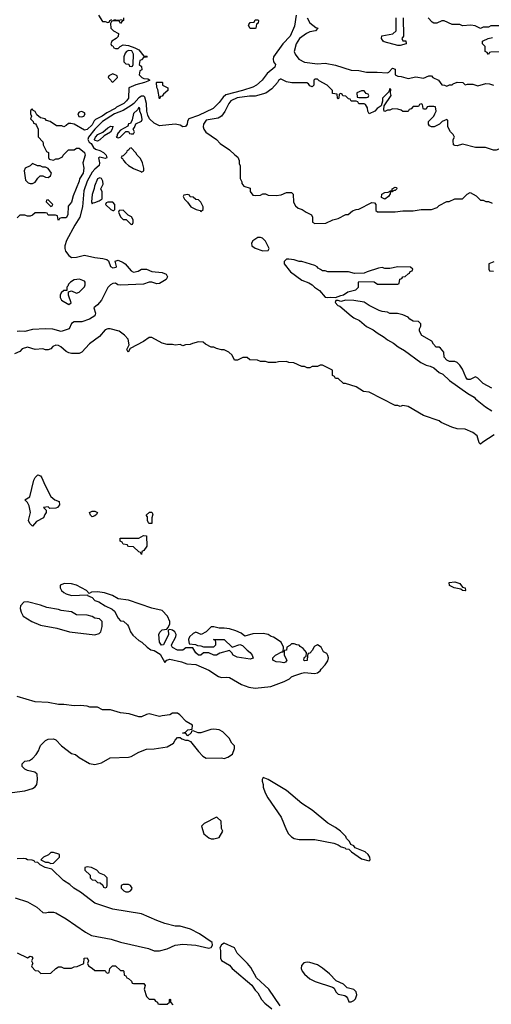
# Model space of a CAD drawing. Header units: inches. Extents: x 2710684 to 2828758, y 857022 to 965663.
# Tile 218 of 256: x 2740510 to 2744153, y 943354 to 950956. Entities that reach past the tile are written whole.
import ezdxf

# ---------------------------------------------------------------- set-up
doc = ezdxf.new("R2010")
doc.units = ezdxf.units.IN
doc.header["$MEASUREMENT"] = 0
doc.layers.add('C7944', color=7, linetype='Continuous')
doc.layers.add('C7945', color=7, linetype='Continuous')

msp = doc.modelspace()

# ---------------------------------------------------------------- linework, layer by layer
at = {"layer": 'C7944', "color": 4}
for points, elevation in [([(2740691.2, 950000), (2740692, 949990), (2740703.6, 949963.6), (2740718, 949938), (2740731.6, 949931.6), (2740732.7, 949892.7), (2740738, 949878), (2740770, 949872), (2740790, 949882), (2740810, 949882), (2740842, 949898), (2740846, 949910), (2740888, 949950), (2740930, 949952), (2740950, 949964.7), (2740970, 949964.7), (2741011, 949930), (2741016, 949910), (2740998, 949850), (2741006, 949810), (2741000.7, 949770), (2740972.7, 949727.3), (2740970, 949708), (2740923.6, 949596.4), (2740910, 949546), (2740883.6, 949516.4), (2740882, 949450), (2740870, 949426), (2740832.7, 949427.3), (2740818, 949422), (2740810, 949406), (2740806, 949410), (2740802, 949442), (2740787.3, 949447.3), (2740730, 949448), (2740722, 949462), (2740710, 949466), (2740630, 949466), (2740610, 949446), (2740590, 949438), (2740570, 949438), (2740550, 949446), (2740510, 949446), (2740490, 949426)], 4), ([(2741061.7, 950000), (2741079.3, 949970), (2741096.7, 949956.7), (2741130, 949946), (2741157.1, 949930), (2741178.7, 949910), (2741182.8, 949890), (2741170, 949884.2), (2741130, 949894.5), (2741118, 949890), (2741126.4, 949850), (2741123.8, 949830), (2741090, 949802.4), (2741070, 949778.7), (2741030.2, 949710), (2741006.2, 949633.8), (2740996.1, 949510), (2740974.3, 949430), (2740935.8, 949370), (2740871.8, 949250), (2740859.5, 949210), (2740858.7, 949190), (2740864.9, 949170), (2740890, 949135.5), (2740910, 949120.4), (2740950, 949121.6), (2741010, 949138.4), (2741090, 949120.4), (2741152.8, 949112.8), (2741183.5, 949103.5), (2741194.8, 949094.8), (2741211.3, 949050), (2741230, 949040.7), (2741254.6, 949045.4), (2741258, 949050), (2741248.7, 949091.3), (2741270, 949098), (2741310, 949081), (2741324.7, 949070), (2741370, 949018), (2741390, 949006), (2741424.7, 949015.3), (2741450, 949030.8), (2741490, 949031), (2741530, 949011), (2741610, 949004.7), (2741642, 948990), (2741652, 948970), (2741642, 948950), (2741590, 948919.3), (2741570, 948917.2), (2741530, 948929), (2741510, 948929), (2741467.3, 948912.7), (2741290, 948906), (2741269.3, 948909.3), (2741250, 948922), (2741230, 948919), (2741210.7, 948909.3), (2741190.7, 948889.3), (2741140.7, 948790), (2741110, 948754), (2741082, 948730), (2741096, 948690), (2741091, 948670), (2741050, 948643.7), (2740990, 948624), (2740930, 948622), (2740911, 948609), (2740891.3, 948570), (2740830, 948549.5), (2740765.4, 948565.4), (2740710, 948569.6), (2740610, 948562.9), (2740550, 948547.6), (2740510, 948552.3), (2740490.5, 948549.5)], 8), ([(2742059.2, 950000), (2742059.6, 949999.6), (2742131.1, 949951.1), (2742171.6, 949911.6), (2742195.3, 949895.3), (2742204.7, 949870), (2742204.7, 949844.7), (2742212.7, 949827.3), (2742212, 949730), (2742224.7, 949704.7), (2742226, 949690), (2742242, 949670), (2742290, 949654), (2742291.3, 949630), (2742310, 949602), (2742330, 949598), (2742370, 949602), (2742388.4, 949611.6), (2742410, 949612), (2742430, 949602), (2742490, 949598), (2742530, 949604.7), (2742570, 949622), (2742610, 949622), (2742622, 949610), (2742626, 949546), (2742639.6, 949519.6), (2742662, 949502), (2742690.9, 949490.9), (2742722, 949470), (2742764.7, 949450), (2742772, 949430), (2742772.7, 949392.7), (2742790, 949382), (2742874.6, 949385.4), (2742928.9, 949411.1), (2742970, 949422), (2743030, 949452), (2743047.3, 949452.7), (2743080.4, 949479.6), (2743108.9, 949491.1), (2743130, 949492), (2743230, 949544.7), (2743250, 949542), (2743262, 949530), (2743262, 949482), (2743272.7, 949472.7), (2743410, 949471.3), (2743470, 949481), (2743550, 949481), (2743610, 949491.3), (2743690, 949491.3), (2743733.6, 949506.4), (2743750, 949522), (2743810, 949552), (2743827.3, 949552.7), (2743870, 949574), (2743930, 949574), (2743966, 949610), (2743990, 949622), (2744036.9, 949596.9), (2744070, 949562), (2744090, 949562), (2744110, 949552), (2744130, 949552), (2744159.6, 949539.6)], 12), ([(2744704, 950000), (2744690, 949986), (2744630, 949986), (2744614, 949970), (2744614, 949930), (2744610, 949926), (2744470, 949926), (2744450, 949946), (2744350, 949946), (2744332.7, 949927.3), (2744310, 949926), (2744296.4, 949936.4), (2744250, 949955.3), (2744210, 949955.3), (2744190, 949948), (2744170, 949948), (2744108.4, 949968.4), (2744030, 949968), (2743930, 949994), (2743890, 949982), (2743870, 949984), (2743862, 949990), (2743860.5, 950000)], 12), ([(2744172.7, 949087.3), (2744134, 949070), (2744134, 949030), (2744138, 949018), (2744170, 949014)], 12), ([(2744158, 948110), (2744090, 948148), (2744050, 948188), (2744030, 948198), (2743990, 948179), (2743970, 948179), (2743955.5, 948195.5), (2743930, 948258), (2743910, 948288), (2743890, 948308), (2743870, 948318), (2743830, 948318), (2743810, 948326), (2743788, 948350), (2743786, 948390), (2743760.4, 948420.4), (2743750, 948428), (2743727.3, 948427.3), (2743706, 948450), (2743694.6, 948474.6), (2743616.4, 948516.4), (2743598, 948550), (2743598, 948570), (2743608, 948590), (2743607.3, 948607.3), (2743590, 948626), (2743548.4, 948628.4), (2743523.1, 948643.1), (2743510, 948658), (2743470, 948678), (2743428.4, 948688.4), (2743370, 948688.7), (2743350, 948698), (2743310, 948702), (2743286, 948710), (2743210, 948749), (2743170, 948775.1), (2743090, 948787.8), (2743030.5, 948789.5), (2742990, 948779), (2742970, 948788), (2742952.7, 948787.3), (2742947.3, 948772.7), (2742966.8, 948750), (2742982.9, 948742.9), (2743070, 948668.5), (2743090, 948654.4), (2743134.4, 948634.4), (2743187.7, 948587.7), (2743241.3, 948561.3), (2743270, 948537.6), (2743325.1, 948505.1), (2743350, 948483), (2743398, 948458), (2743434, 948430), (2743482.5, 948402.5), (2743608, 948310), (2743650, 948288.2), (2743681.4, 948281.4), (2743708.1, 948268.1), (2743750, 948231.3), (2743778.5, 948218.5), (2743831, 948170), (2743970.8, 948070), (2744020.7, 948040.7), (2744030, 948028.8), (2744107.5, 947967.5), (2744156.9, 947936.9)], 12), ([(2744174, 947750), (2744086.4, 947693.6), (2744070, 947678), (2744058, 947690), (2744043.1, 947743.1), (2744010, 947768.7), (2743950, 947795.3), (2743890, 947798), (2743849.3, 947809.3), (2743766.8, 947846.8), (2743750, 947859), (2743630, 947901.2), (2743510, 947968.7), (2743470, 947978), (2743450, 947968.7), (2743430, 947978), (2743410, 947978), (2743210, 948079), (2743165.6, 948085.6), (2743110, 948122), (2743027.3, 948147.3), (2743010, 948148), (2742970, 948186), (2742950, 948186), (2742942, 948202), (2742926, 948210), (2742926, 948250), (2742850, 948288), (2742830, 948288), (2742810, 948278), (2742770, 948278), (2742750, 948268), (2742730, 948268), (2742710, 948278), (2742690, 948278), (2742627.3, 948307.3), (2742590, 948308), (2742570, 948318), (2742510, 948315.3), (2742488.4, 948308.4), (2742431.6, 948308.4), (2742410, 948318), (2742370, 948318), (2742347.3, 948327.3), (2742288.9, 948328.9), (2742267.3, 948347.3), (2742232.7, 948347.3), (2742191.6, 948328.4), (2742170, 948326), (2742150, 948366), (2742126, 948390), (2742090, 948408), (2742070, 948408), (2742030, 948418), (2742010, 948428), (2741990, 948428), (2741946, 948450), (2741927.3, 948467.3), (2741890, 948468), (2741843.6, 948456.4), (2741827.3, 948447.3), (2741790, 948446), (2741770, 948438), (2741750, 948448), (2741710, 948442), (2741690, 948448), (2741650, 948448), (2741610, 948458), (2741530, 948502), (2741510, 948502), (2741467.5, 948472.5), (2741363.6, 948416.4), (2741349, 948389), (2741338, 948410), (2741355.3, 948444.7), (2741348, 948490), (2741320.4, 948520.4), (2741278, 948550), (2741210, 948569), (2741190, 948569), (2741170, 948562), (2741126, 948510), (2741050, 948454), (2740990, 948388), (2740970, 948379), (2740910, 948379), (2740890, 948384), (2740870, 948394), (2740828.7, 948430), (2740810, 948441.2), (2740790, 948444), (2740767.3, 948432.7), (2740750, 948415.3), (2740730, 948408), (2740710, 948408), (2740690, 948415.3), (2740630, 948408.7), (2740570, 948428.7), (2740530, 948415.3), (2740510, 948394), (2740470, 948377.2)], 12), ([(2740451.8, 944988.2), (2740550, 945001), (2740610, 945021), (2740630, 945032), (2740642, 945050), (2740648, 945090), (2740646, 945130), (2740627.3, 945147.3), (2740570, 945159), (2740549.1, 945169.1), (2740529, 945189), (2740528.7, 945210), (2740549.4, 945230.6), (2740584.7, 945235.3), (2740609.1, 945250.9), (2740638, 945282), (2740655.3, 945310), (2740670, 945352), (2740710, 945391.3), (2740730, 945401), (2740770, 945402.8), (2740790, 945394.8), (2740832, 945350), (2740910, 945291.3), (2740941.4, 945281.4), (2740970, 945258.8), (2741050, 945213.4), (2741090, 945205.5), (2741140.7, 945219.3), (2741210, 945256.3), (2741350, 945260.7), (2741372.3, 945267.7), (2741430, 945301), (2741490, 945324), (2741550, 945325.5), (2741650, 945342.8), (2741698, 945370), (2741710, 945394), (2741730, 945414), (2741750, 945414), (2741763.6, 945403.6), (2741790, 945394), (2741810, 945394), (2741830, 945382), (2741890, 945304.7), (2741924.7, 945270), (2741950, 945254.8), (2742070, 945256), (2742090, 945251.3), (2742118, 945262), (2742154.6, 945285.4), (2742168.7, 945330), (2742168.4, 945348.4), (2742149.1, 945369.1), (2742128.4, 945408.4), (2742078, 945458), (2742050, 945474), (2742010, 945478), (2741985.4, 945474.6), (2741910, 945449), (2741889, 945449), (2741850, 945466), (2741838, 945462), (2741834, 945450), (2741810, 945426), (2741790, 945446), (2741770, 945446), (2741768, 945450), (2741790, 945454), (2741810, 945474), (2741842, 945478), (2741846, 945510), (2741796.4, 945536.4), (2741748, 945590), (2741730, 945602), (2741690, 945602), (2741670.8, 945589.2), (2741610, 945582), (2741590, 945575.3), (2741510, 945597.2), (2741490, 945592.3), (2741450, 945572.7), (2741430, 945572.7), (2741356.6, 945596.6), (2741290, 945604), (2741211.6, 945628.4), (2741150, 945628), (2741110, 945648), (2741051.6, 945648.4), (2741030, 945655.3), (2740980.2, 945660.2), (2740930, 945659.3), (2740850, 945669.3), (2740809.4, 945669.4), (2740730, 945682.7), (2740630, 945689.4), (2740490, 945729.4)], 16), ([(2740476, 944176), (2740570, 944146), (2740642.5, 944102.5), (2740690, 944062.8), (2740710, 944058.8), (2740730, 944066), (2740770, 944066), (2740790, 944061), (2740870, 944014.8), (2741018, 943910), (2741066, 943886), (2741216.7, 943856.7), (2741290, 943834), (2741504.5, 943784.5), (2741550, 943766.8), (2741590, 943766), (2741650, 943782.8), (2741710, 943810.7), (2741770, 943818.8), (2741870.7, 943810.7), (2741970, 943786), (2741990, 943792), (2741999, 943810), (2741998, 943830), (2741898, 943898), (2741830, 943935.1), (2741750, 943956), (2741710, 943958), (2741630, 943978), (2741570, 943999.5), (2741450, 944053.2), (2741230, 944089), (2741090, 944135.3), (2740979.3, 944219.3), (2740928.7, 944250), (2740898, 944278), (2740849.4, 944309.4), (2740758, 944398), (2740706, 944410), (2740668, 944430), (2740650, 944448), (2740626, 944450), (2740622, 944462), (2740607.3, 944467.3), (2740570, 944468.7), (2740556.4, 944476.4), (2740539, 944479), (2740490, 944477.2)], 16), ([(2742521.2, 943341.2), (2742435.3, 943470), (2742338, 943558), (2742296.6, 943636.6), (2742269.4, 943669.4), (2742190, 943748), (2742168.7, 943790), (2742090, 943826), (2742070, 943814), (2742056.3, 943790), (2742061.3, 943770), (2742062, 943710), (2742070, 943691.3), (2742130, 943656), (2742151.3, 943630), (2742302, 943502), (2742330, 943462), (2742350, 943442), (2742378, 943390), (2742403.5, 943363.5), (2742458.8, 943318.8)], 16), ([(2740491.1, 943751.1), (2740570, 943712), (2740590, 943724.7), (2740602, 943722), (2740612, 943710), (2740602, 943690), (2740612, 943670), (2740602, 943650), (2740603.6, 943643.6), (2740630, 943614), (2740651.6, 943611.6), (2740672.7, 943592.7), (2740750, 943594), (2740788.9, 943631.1), (2740810, 943642), (2740830, 943642), (2740850, 943632), (2740910, 943632), (2740930, 943642), (2740954.6, 943645.4), (2741006, 943670), (2741009, 943710), (2741030, 943712), (2741042, 943690), (2741034, 943670), (2741042, 943650), (2741070, 943634), (2741090, 943614), (2741170, 943614), (2741178, 943598), (2741190, 943594), (2741202, 943598), (2741206, 943630), (2741226, 943650), (2741250, 943652), (2741290, 943614), (2741310, 943614), (2741314, 943610), (2741318, 943578), (2741330, 943574), (2741338, 943558), (2741350, 943554), (2741372.7, 943532.7), (2741378, 943518), (2741390, 943514), (2741470, 943514), (2741478, 943498), (2741472, 943470), (2741490, 943414), (2741510, 943394), (2741550, 943394), (2741558, 943378), (2741574, 943370), (2741578, 943358), (2741590, 943354), (2741650, 943354), (2741666, 943370), (2741666, 943390), (2741670, 943394), (2741674, 943390), (2741674, 943370), (2741694, 943350)], 12)]:
    msp.add_lwpolyline(points, dxfattribs=dict(at, elevation=elevation))
for points, elevation in [([(2741370, 949966), (2741358, 949962), (2741354, 949950), (2741338, 949942), (2741334, 949930), (2741310, 949906), (2741298, 949902), (2741294, 949890), (2741305.4, 949885.4), (2741311.3, 949870), (2741327.3, 949850), (2741351, 949830), (2741390, 949806.4), (2741444.5, 949784.5), (2741450, 949778), (2741468, 949790), (2741468.7, 949810), (2741458, 949850), (2741443.1, 949883.1), (2741418, 949910), (2741408.4, 949928.4)], 12), ([(2740610, 949846), (2740591.6, 949828.4), (2740551.6, 949808.4), (2740544.7, 949790), (2740556, 949716), (2740576, 949696), (2740590, 949691), (2740610, 949691.3), (2740630, 949702), (2740650, 949732), (2740669, 949751), (2740690, 949751.3), (2740710, 949741), (2740730, 949738), (2740748, 949750), (2740755.3, 949770), (2740730, 949808), (2740710, 949818), (2740690, 949818), (2740667.3, 949827.3), (2740648.4, 949828.4)], 4), ([(2741130, 949736), (2741110, 949728), (2741087.3, 949670), (2741086.4, 949653.6), (2741070, 949606), (2741066, 949550), (2741070, 949534), (2741078, 949542), (2741090, 949544.7), (2741123.1, 949556.9), (2741147.3, 949572.7), (2741147.3, 949627.3), (2741138, 949650), (2741154, 949686), (2741153.2, 949710), (2741142, 949730)], 12), ([(2743330, 949569), (2743304, 949584), (2743308, 949610), (2743330, 949621), (2743356.4, 949623.6), (2743374, 949634), (2743386, 949634), (2743388, 949650), (2743410, 949662), (2743419.6, 949659.6), (2743422, 949650), (2743410, 949638), (2743402, 949638), (2743387.3, 949627.3), (2743372.7, 949627.3), (2743372.7, 949612.7), (2743358, 949590)], 12), ([(2740730, 949566), (2740718, 949562), (2740714, 949550), (2740750, 949514), (2740762, 949518), (2740766, 949530)], 4), ([(2741230, 949546), (2741190, 949546), (2741178, 949542), (2741174, 949530), (2741214, 949490), (2741230, 949482), (2741238, 949482), (2741246, 949490), (2741246, 949530)], 12), ([(2741810, 949606), (2741778, 949602), (2741774, 949590), (2741782, 949570), (2741807.1, 949547.1), (2741831.3, 949510), (2741872, 949490), (2741903.6, 949483.6), (2741910, 949474), (2741926, 949490), (2741926, 949510), (2741910, 949546), (2741890, 949566), (2741870, 949568), (2741850, 949586), (2741827.3, 949587.3), (2741822, 949602)], 12), ([(2741310, 949486), (2741278, 949482), (2741274, 949470), (2741290, 949434), (2741310, 949414), (2741332.7, 949412.7), (2741370, 949374), (2741382, 949378), (2741386, 949390), (2741386, 949410), (2741374.6, 949434.6), (2741347.3, 949447.3)], 12), ([(2742370, 949275.3), (2742350, 949274), (2742310, 949248), (2742301, 949230), (2742302.8, 949210), (2742330, 949191), (2742388, 949172), (2742430, 949174), (2742438, 949190), (2742410, 949246), (2742386, 949270)], 12), ([(2742590, 949108), (2742570, 949108), (2742552, 949090), (2742552, 949070), (2742601, 949010), (2742690, 948946), (2742743.8, 948923.8), (2742768, 948908), (2742786, 948890), (2742825.8, 948865.8), (2742870, 948814.8), (2742890, 948810.8), (2742910, 948814), (2742949.1, 948810.9), (2742990, 948826), (2743010, 948831.3), (2743045.6, 948854.4), (2743106, 948870), (2743126, 948890), (2743126, 948930), (2743130, 948934), (2743247.3, 948932.7), (2743272.7, 948912.7), (2743430, 948914), (2743442, 948918), (2743447.3, 948952.7), (2743462, 948958), (2743468.4, 948971.6), (2743487.3, 948972.7), (2743510, 948994), (2743522, 948998), (2743527.3, 949012.7), (2743542, 949018), (2743546, 949030), (2743530, 949046), (2743431.6, 949048.4), (2743370, 949035.3), (2743330, 949035.3), (2743310, 949042), (2743282, 949038), (2743194, 949010), (2743170, 948998), (2743096.4, 948996.4), (2743050, 949008.7), (2742890, 949008), (2742870, 949018), (2742850, 949018), (2742834, 949026), (2742816.4, 949036.4), (2742808.4, 949048.4), (2742790, 949058), (2742690, 949088.7), (2742670, 949089), (2742630, 949102)], 12), ([(2740972.7, 948952.7), (2740930, 948948.7), (2740902, 948930), (2740886.4, 948913.6), (2740882, 948898), (2740874, 948890), (2740874, 948866), (2740850, 948866), (2740830, 948846), (2740822, 948830), (2740822, 948810), (2740832, 948790), (2740890, 948758), (2740908, 948770), (2740888, 948830), (2740886, 948854), (2740910, 948862), (2740950, 948844.7), (2740970, 948852), (2741010, 948894), (2741015.3, 948910), (2741015.3, 948930), (2741010, 948938)], 8), ([(2740743.1, 947183.1), (2740730, 947195.3), (2740694, 947190), (2740714, 947170), (2740714, 947150), (2740703.6, 947136.4), (2740694, 947110), (2740639.6, 947080.4), (2740610, 947046), (2740587.3, 947067.3), (2740578, 947090), (2740594, 947150), (2740582.7, 947202.7), (2740569.3, 947229.3), (2740548.7, 947250), (2740588.7, 947271.3), (2740620.2, 947399.8), (2740630, 947422), (2740650, 947442), (2740670, 947434), (2740679.8, 947419.8), (2740703.5, 947363.5), (2740750, 947274), (2740782, 947250), (2740814.8, 947234.8), (2740818, 947210), (2740802, 947190), (2740790, 947184)], 12), ([(2741070, 947118), (2741058, 947130), (2741049.1, 947150.9), (2741070, 947161), (2741090, 947161), (2741111.1, 947151.1), (2741103.6, 947136.4), (2741090, 947126)], 12), ([(2741510, 947066), (2741506, 947070), (2741498, 947090), (2741496.4, 947116.4), (2741488, 947130), (2741512.7, 947152.7), (2741530, 947154), (2741538, 947138), (2741531.3, 947110), (2741530, 947066)], 12), ([(2741450, 946826), (2741442, 946842), (2741430, 946846), (2741390, 946886), (2741352.7, 946887.3), (2741346, 946890), (2741342, 946902), (2741310, 946906), (2741302, 946922), (2741286, 946930), (2741287.3, 946952.7), (2741430, 946952), (2741466.3, 946973.7), (2741490, 946971.3), (2741491.3, 946890), (2741470, 946858), (2741454, 946850)], 12), ([(2740856.9, 946603.1), (2740822, 946590), (2740822, 946570), (2740832, 946550), (2740850, 946532), (2740870, 946522), (2740910, 946511.3), (2741034, 946514), (2741034, 946510), (2741070, 946494), (2741090, 946472), (2741122, 946462), (2741170, 946431.3), (2741225.4, 946405.4), (2741242, 946390), (2741270, 946334), (2741290, 946314), (2741312, 946312), (2741343.6, 946283.6), (2741351.6, 946271.6), (2741364.7, 946230), (2741383.5, 946203.5), (2741430, 946162), (2741454, 946150), (2741494, 946110), (2741522, 946090), (2741550, 946084.7), (2741596.4, 946056.4), (2741630, 945994), (2741646, 946010), (2741670, 946018), (2741758.8, 945998.8), (2741802, 945982), (2741870, 945978), (2741970, 945934.8), (2742045.5, 945885.5), (2742070, 945876.3), (2742110, 945880.5), (2742130, 945876.3), (2742222.4, 945822.4), (2742281.1, 945801.1), (2742330, 945795.5), (2742450, 945807.7), (2742553.8, 945846.2), (2742594, 945866), (2742610, 945881), (2742628, 945890), (2742690, 945911), (2742710, 945916), (2742787.5, 945907.5), (2742810, 945913.4), (2742830, 945928), (2742838, 945942), (2742870, 945974.8), (2742890, 946006.8), (2742894.5, 946030), (2742890, 946048), (2742882, 946062), (2742856.4, 946076.4), (2742838, 946110), (2742810, 946128), (2742790, 946118), (2742782, 946110), (2742772.7, 946087.3), (2742750, 946066), (2742738, 946062), (2742732.7, 946047.3), (2742731.1, 946008.9), (2742710, 946006), (2742706, 946010), (2742707.3, 946027.3), (2742710, 946034), (2742722, 946038), (2742726, 946070), (2742700.4, 946100.4), (2742676.4, 946116.4), (2742670, 946126), (2742650, 946128), (2742630, 946138), (2742610, 946138), (2742596.9, 946123.1), (2742574, 946110), (2742570, 946088), (2742554, 946086), (2742552, 946050), (2742574, 946010), (2742563.6, 945996.4), (2742550, 945989.2), (2742523.6, 945996.4), (2742490, 945998), (2742466, 946010), (2742466, 946030), (2742486, 946050), (2742534, 946074), (2742546, 946074), (2742548.7, 946110), (2742529.1, 946149.1), (2742470, 946189), (2742453.2, 946193.2), (2742430, 946208.7), (2742390, 946217.2), (2742310, 946213.2), (2742250, 946195.3), (2742220.2, 946220.2), (2742178.4, 946238.4), (2742130, 946252.7), (2742090, 946259), (2742050, 946259), (2742010, 946268.7), (2741990, 946268), (2741951.3, 946228.7), (2741911.6, 946208.4), (2741870, 946226), (2741850, 946218), (2741822, 946190), (2741814, 946170), (2741818, 946138), (2741867.3, 946132.7), (2741883.6, 946123.6), (2741910, 946122), (2741930, 946114), (2742010, 946114), (2742026, 946130), (2742026, 946150), (2742022, 946162), (2742006, 946170), (2742090, 946171.3), (2742150, 946112), (2742210, 946131), (2742230, 946124.7), (2742267.1, 946087.1), (2742290, 946071.3), (2742304.7, 946050), (2742312.7, 946027.3), (2742290, 946018), (2742190, 946034), (2742158, 946050), (2742148.4, 946068.4), (2742130, 946086), (2742054.8, 946065.2), (2742030, 946049.2), (2742010, 946049), (2741970, 946068.7), (2741950, 946068.7), (2741930, 946068), (2741910, 946048.7), (2741890, 946048.7), (2741870, 946068), (2741847.3, 946107.3), (2741792.7, 946107.3), (2741770, 946088), (2741730, 946089), (2741689.1, 946109.1), (2741683.1, 946123.1), (2741682, 946130), (2741715.3, 946190), (2741718, 946210), (2741708, 946230), (2741690, 946242), (2741670, 946248), (2741658, 946242), (2741658.8, 946210), (2741622, 946130), (2741606.3, 946126.3), (2741589.2, 946149.2), (2741586, 946210), (2741593.2, 946226.8), (2741610, 946244.7), (2741646, 946250), (2741658, 946262), (2741668.9, 946291.1), (2741669, 946310), (2741652.3, 946350), (2741610, 946395.1), (2741530, 946412.7), (2741350, 946473.2), (2741270, 946484), (2741228, 946510), (2741166, 946530), (2741110, 946539), (2741065.4, 946534.6), (2741046, 946526), (2741026, 946550), (2740948, 946590), (2740910, 946601.2)], 16), ([(2743950, 946546), (2743930, 946548), (2743918, 946558), (2743866, 946570), (2743830, 946588), (2743828, 946610), (2743870, 946616), (2743910, 946602), (2743930, 946574), (2743952, 946570), (2743954, 946550)], 12), ([(2740570, 946461.2), (2740542.5, 946457.5), (2740516, 946430), (2740514.8, 946410), (2740520.7, 946380.7), (2740538, 946350), (2740604.7, 946310), (2740670, 946280.7), (2740797.6, 946257.6), (2740894, 946230), (2741090, 946206.8), (2741123.1, 946216.9), (2741138, 946230), (2741148, 946270), (2741146, 946310), (2741126, 946330), (2741090, 946335.3), (2741070, 946348.7), (2741030, 946359), (2740950, 946362), (2740910, 946384), (2740830, 946393.2), (2740810, 946401.2), (2740718.6, 946418.6), (2740670, 946436)], 16), ([(2742390, 945106), (2742382, 945090), (2742383.6, 945076.4), (2742391.1, 945051.1), (2742391.3, 945030), (2742407.1, 944987.1), (2742427.5, 944947.5), (2742530, 944798), (2742570, 944698), (2742586.8, 944670), (2742610, 944647.7), (2742630, 944634.8), (2742670, 944626.8), (2742790, 944626), (2742936.9, 944596.9), (2742970, 944584.7), (2742994, 944570), (2743022, 944562), (2743030, 944554), (2743052.7, 944552.7), (2743074, 944530), (2743150, 944478), (2743210, 944462), (2743218, 944470), (2743215.3, 944490), (2743202, 944510), (2743178, 944530), (2743102, 944562), (2743090, 944578), (2743067.3, 944587.3), (2743058, 944610), (2743034, 944634), (2743028, 944650), (2742988.7, 944690), (2742950, 944719), (2742890, 944753.2), (2742770, 944853.2), (2742690, 944905.2), (2742570, 945004), (2742430, 945088.7)], 16), ([(2742030, 944798), (2741934, 944750), (2741914, 944730), (2741931.3, 944670), (2741970, 944638), (2741990, 944631), (2742008.9, 944631.1), (2742050, 944642), (2742078, 944690), (2742068, 944710), (2742067.3, 944767.3), (2742036.4, 944796.4)], 16), ([(2740770, 944526), (2740750, 944526), (2740731.6, 944508.4), (2740694, 944490), (2740674, 944470), (2740710, 944452), (2740730, 944452), (2740750, 944442), (2740770, 944444.7), (2740818, 944490), (2740818, 944510), (2740813.6, 944513.6)], 16), ([(2741030, 944415.3), (2741014, 944410), (2741014, 944390), (2741054, 944350), (2741054, 944330), (2741070, 944314), (2741092.7, 944312.7), (2741110, 944294), (2741132.7, 944292.7), (2741152.7, 944272.7), (2741158, 944258), (2741170, 944254), (2741182, 944258), (2741186, 944270), (2741186, 944330), (2741166, 944350), (2741127.3, 944367.3), (2741106, 944390), (2741066, 944410)], 16), ([(2741350, 944278), (2741310, 944278), (2741294, 944270), (2741294, 944250), (2741314, 944230), (2741330, 944222), (2741350, 944222), (2741366, 944230), (2741376.4, 944243.6), (2741378, 944250), (2741366, 944270)], 16), ([(2742730, 943679), (2742706, 943674), (2742686, 943654), (2742684.7, 943630), (2742691, 943610), (2742710, 943586), (2742751.3, 943550), (2742792, 943530), (2742925.4, 943485.4), (2742938, 943478), (2742952, 943450), (2742970, 943432), (2743022, 943422), (2743032.7, 943412.7), (2743042, 943402), (2743052.7, 943372.7), (2743070, 943372), (2743090, 943382), (2743103.1, 943396.9), (2743113.6, 943426.4), (2743108, 943450), (2743090, 943468), (2743040.4, 943480.4), (2743010, 943508), (2742954.6, 943534.6), (2742902, 943590), (2742850, 943633.2), (2742810, 943657.2), (2742750, 943677.2)], 16)]:
    msp.add_lwpolyline(points, close=True, dxfattribs=dict(at, elevation=elevation))
at = {"layer": 'C7945', "color": 4}
for points, elevation in [([(2742646, 950990), (2742633.8, 950906.2), (2742599.5, 950830), (2742541.6, 950770), (2742470.7, 950670), (2742467.3, 950650), (2742470.7, 950630.7), (2742486.8, 950610), (2742480.7, 950590), (2742420.7, 950539.3), (2742383.8, 950490), (2742339.1, 950450), (2742310, 950434.7), (2742231, 950409), (2742103.5, 950376.5), (2742081.1, 950358.9), (2742050, 950317), (2742005.5, 950270), (2741890, 950216.4), (2741816, 950190), (2741806.7, 950173.3), (2741802.4, 950150), (2741790, 950132.3), (2741770, 950129.6), (2741750, 950141.1), (2741710, 950149.7), (2741590, 950137), (2741550, 950158.3), (2741514, 950190), (2741499.3, 950219.3), (2741492.7, 950250), (2741489.8, 950309.8), (2741477.4, 950357.4), (2741470, 950366), (2741450, 950365.6), (2741430, 950351.8), (2741391.4, 950308.6), (2741370, 950292.8), (2741310, 950255.3), (2741241.1, 950230), (2741150.3, 950170), (2741090.3, 950110), (2741041.3, 950050), (2741036.4, 950030), (2741046.7, 950010), (2741061.1, 950001.1), (2741061.7, 950000)], 8), ([(2741118, 950990), (2741150, 950942), (2741170, 950942), (2741190, 950934), (2741202, 950938), (2741206, 950950), (2741222, 950958)], 4), ([(2741311.3, 950971.3), (2741312, 950950), (2741298, 950942), (2741290, 950926), (2741282, 950942), (2741270, 950946), (2741230, 950946), (2741218, 950942), (2741212.7, 950927.3), (2741214, 950890), (2741234, 950870), (2741272, 950850), (2741270, 950826), (2741254, 950810), (2741222, 950790), (2741214, 950770), (2741218, 950758), (2741230, 950754), (2741238, 950738), (2741250, 950734), (2741270, 950734), (2741286, 950750), (2741310, 950762), (2741350, 950758), (2741399.6, 950739.6), (2741430, 950722), (2741470, 950674), (2741494, 950674), (2741490, 950666), (2741470, 950666), (2741450, 950646), (2741438, 950642), (2741434, 950610), (2741450, 950594), (2741454, 950570), (2741438, 950562), (2741434, 950530), (2741454, 950510), (2741470, 950502), (2741499.6, 950499.6), (2741512.7, 950492.7), (2741512.7, 950487.3), (2741474, 950470), (2741406, 950454), (2741354, 950430), (2741351, 950351), (2741336, 950330), (2741314.8, 950310), (2741258.3, 950281.7), (2741247.3, 950270), (2741184, 950236), (2741147.3, 950210), (2741094.6, 950185.4), (2741084.9, 950175.1), (2741070, 950144.5), (2741030, 950107.6), (2741010, 950103.7), (2740930, 950149.2), (2740906, 950154), (2740886, 950154), (2740870, 950138), (2740850.9, 950129.1), (2740836.5, 950136.5), (2740795.3, 950135.3), (2740746, 950170), (2740718, 950178), (2740706, 950190), (2740670, 950198), (2740642, 950222), (2740630, 950246), (2740615.3, 950255.3), (2740610, 950266), (2740598, 950262), (2740594, 950250), (2740594, 950230), (2740602, 950210), (2740594, 950190), (2740614, 950170), (2740618, 950158), (2740632.7, 950152.7), (2740639.6, 950139.6), (2740652, 950110), (2740652.7, 950052.7), (2740690, 950014), (2740691.2, 950000)], 4), ([(2741238, 950958), (2741270, 950952), (2741302, 950958)], 4), ([(2742731.3, 950970), (2742750.9, 950930.9), (2742796.9, 950896.9), (2742814, 950890), (2742794, 950870), (2742750, 950861.2), (2742724.7, 950850), (2742671, 950810), (2742644.9, 950770), (2742631.3, 950711.3), (2742638, 950690), (2742666, 950650), (2742710, 950627.7), (2742810, 950616), (2742870, 950621), (2742950, 950604.7), (2743070, 950566), (2743130, 950564.7), (2743190, 950551.3), (2743270, 950551.3), (2743350, 950544.9), (2743362, 950550), (2743390, 950582), (2743410, 950574), (2743411.3, 950530), (2743430, 950518.8), (2743456.3, 950516.3), (2743510, 950501), (2743570, 950514.8), (2743630, 950504), (2743670, 950522), (2743690, 950522), (2743702, 950510), (2743744.7, 950490), (2743770, 950452), (2743791.6, 950451.6), (2743810, 950442), (2743830, 950454), (2743850, 950454), (2743858, 950462), (2743890, 950473.4), (2743932, 950470), (2743950, 950452), (2743970, 950458), (2744010, 950458.8), (2744050, 950446), (2744110, 950462.4), (2744139.9, 950459.9), (2744170, 950450.8)], 12), ([(2743472, 950970), (2743474, 950830), (2743462, 950810), (2743470, 950794), (2743492.7, 950792.7), (2743494, 950770), (2743450, 950758), (2743430, 950758), (2743325.6, 950785.6), (2743318, 950790), (2743306, 950810), (2743308.4, 950831.6), (2743392.7, 950847.3), (2743418, 950870), (2743418, 950970)], 12), ([(2744210, 950908), (2744150, 950908), (2744130, 950898), (2744090, 950898), (2744070, 950888), (2744027.3, 950907.3), (2743994, 950914), (2743930, 950908), (2743910, 950918), (2743850, 950919), (2743790, 950948), (2743770, 950948), (2743731.6, 950928.4), (2743710, 950928), (2743696.4, 950936.4), (2743666, 950970)], 12), ([(2744230, 950708.7), (2744150, 950706), (2744138, 950702), (2744130, 950686), (2744122, 950702), (2744106, 950710), (2744106, 950750), (2744086, 950770), (2744086, 950790), (2744090, 950794), (2744128.4, 950811.6), (2744162, 950818)], 12), ([(2743860.5, 950000), (2743859, 950010), (2743859, 950030), (2743868, 950050), (2743858, 950070), (2743838, 950090), (2743818, 950130), (2743818, 950178), (2743810, 950186), (2743774, 950170), (2743751.6, 950148.4), (2743711.6, 950128.4), (2743690, 950128), (2743676.4, 950136.4), (2743668.4, 950148.4), (2743668, 950170), (2743708, 950210), (2743718, 950230), (2743726, 950250), (2743722, 950282), (2743710, 950286), (2743670, 950286), (2743658, 950282), (2743650, 950266), (2743630, 950266), (2743626, 950270), (2743622, 950302), (2743610, 950306), (2743598, 950302), (2743590, 950286), (2743550, 950286), (2743532.7, 950267.3), (2743518, 950262), (2743510, 950246), (2743470, 950246), (2743456.4, 950256.4), (2743430, 950266), (2743390, 950268), (2743370, 950258), (2743350, 950258), (2743331.6, 950248.4), (2743326, 950250), (2743322, 950262), (2743326, 950290), (2743379, 950370), (2743375.3, 950390), (2743378, 950418), (2743370, 950426), (2743362, 950398), (2743312, 950350), (2743312, 950328), (2743302, 950290), (2743272, 950270), (2743252, 950250), (2743210, 950229), (2743198, 950250), (2743196.4, 950276.4), (2743182, 950302), (2743170, 950306), (2743130, 950306), (2743122, 950322), (2743110, 950326), (2743070, 950326), (2743062, 950342), (2743050, 950346), (2743030, 950366), (2743007.3, 950367.3), (2743002, 950382), (2742990, 950386), (2742978, 950382), (2742974, 950350), (2742970, 950346), (2742966, 950350), (2742962, 950382), (2742927.3, 950387.3), (2742926, 950410), (2742886, 950450), (2742824, 950484), (2742810, 950498), (2742790, 950498), (2742782, 950490), (2742782, 950450), (2742770, 950438), (2742750, 950446), (2742740.4, 950460.4), (2742728.4, 950468.4), (2742611.6, 950468.4), (2742570, 950475.3), (2742530, 950498), (2742523.6, 950496.4), (2742510, 950486), (2742502, 950470), (2742458, 950422), (2742410.6, 950389.4), (2742330, 950366), (2742285.2, 950365.2), (2742190, 950352.6), (2742142, 950330), (2742125.5, 950310), (2742093.4, 950246.6), (2742067.7, 950212.3), (2742044, 950196), (2741950, 950179), (2741931, 950150), (2741926, 950130), (2741931.3, 950110), (2741947.1, 950087.1), (2742030, 950032), (2742059.2, 950000)], 12)]:
    msp.add_lwpolyline(points, dxfattribs=dict(at, elevation=elevation))
for points, elevation in [([(2742290, 950888), (2742278, 950910), (2742280.4, 950919.6), (2742290, 950934), (2742322, 950938), (2742330, 950954), (2742350, 950954), (2742354, 950950), (2742351.6, 950928.4), (2742338, 950922), (2742334, 950890), (2742330, 950888)], 4), ([(2741350, 950718), (2741334, 950710), (2741323.6, 950696.4), (2741314, 950670), (2741314, 950630), (2741330, 950614), (2741352.7, 950612.7), (2741358, 950598), (2741370, 950594), (2741382, 950598), (2741386, 950610), (2741388, 950690), (2741375.3, 950715.3)], 4), ([(2741230, 950538), (2741198, 950522), (2741194, 950510), (2741214, 950490), (2741218, 950478), (2741230, 950474), (2741266, 950510), (2741262, 950522)], 4), ([(2741590, 950346), (2741578, 950418), (2741568.7, 950431.3), (2741566, 950470), (2741570, 950474), (2741610, 950474), (2741614, 950470), (2741614, 950450), (2741654, 950430), (2741654, 950410), (2741619.6, 950380.4), (2741610, 950366), (2741598, 950362)], 4), ([(2743170, 950406), (2743150, 950406), (2743114, 950390), (2743118, 950358), (2743130, 950354), (2743190, 950354), (2743202, 950358), (2743206, 950370), (2743202, 950382), (2743187.3, 950387.3)], 12), ([(2740990, 950248), (2740970, 950242), (2740958, 950230), (2740967.7, 950207.7), (2740990, 950204.7), (2741006, 950210), (2741015.3, 950230), (2741010, 950238)], 4), ([(2741430, 950279), (2741419.9, 950260.1), (2741387.9, 950232.1), (2741378, 950182), (2741365.4, 950154.6), (2741350, 950152.7), (2741345.4, 950134.6), (2741290, 950102), (2741270, 950082), (2741262.8, 950070), (2741262, 950058), (2741254, 950050), (2741270, 950044.7), (2741286, 950050), (2741330, 950094), (2741350, 950094), (2741358, 950078), (2741370, 950074), (2741390, 950074), (2741398, 950090), (2741386, 950110), (2741396.4, 950123.6), (2741407.3, 950152.7), (2741450, 950172), (2741454.8, 950185.2), (2741450, 950218), (2741437.2, 950250), (2741439, 950270), (2741435.5, 950275.5)], 12), ([(2741110, 950018.7), (2741090, 950024), (2741087, 950030), (2741095.6, 950050), (2741114.5, 950070), (2741151.6, 950088.4), (2741190, 950122), (2741213.7, 950133.7), (2741229.1, 950130.9), (2741230, 950134), (2741224.9, 950110), (2741212.1, 950087.9), (2741161.6, 950058.4), (2741130, 950028.4)], 8)]:
    msp.add_lwpolyline(points, close=True, dxfattribs=dict(at, elevation=elevation))

doc.saveas('drawing.dxf')
